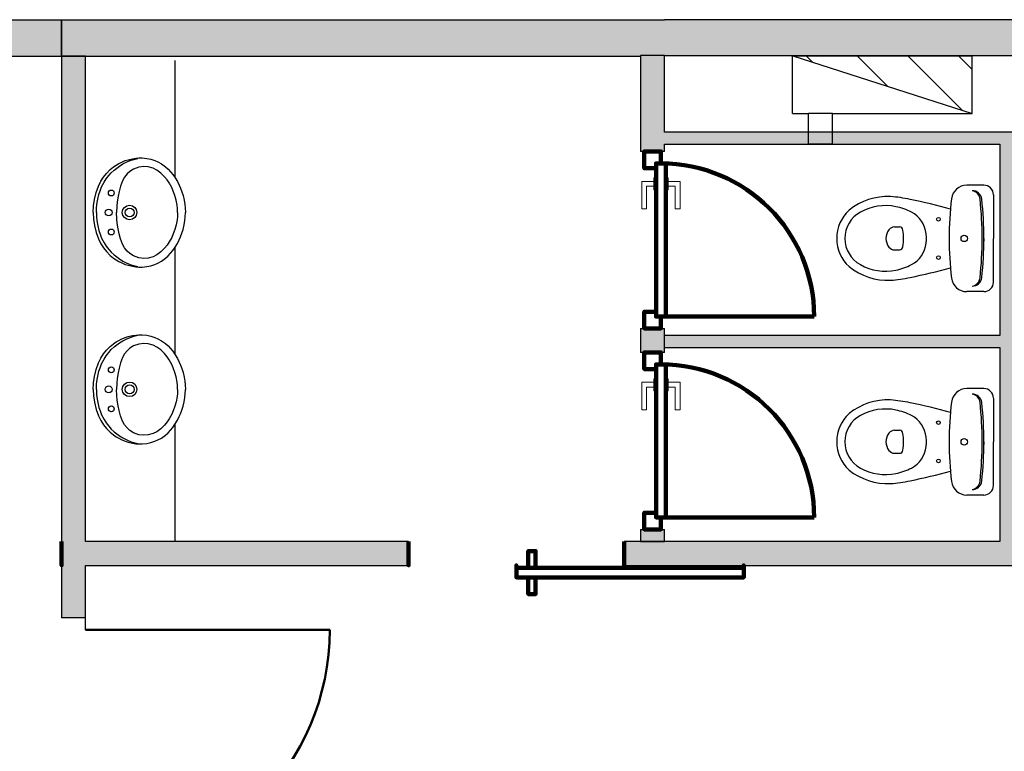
# Model space of a CAD drawing. Header units: metres. Extents: x -1 to 438, y -6 to 31.
# Tile 5 of 8: x 403.08 to 407.2, y 25.17 to 28.23. Entities that reach past the tile are written whole.
import ezdxf

# ---------------------------------------------------------------- set-up
doc = ezdxf.new("R2010")
doc.units = ezdxf.units.M
doc.linetypes.add('CONTINUA', pattern=[0])
for name, color, linetype, lineweight in [('3D PA MURS', 7, 'CONTINUA', 25), ('3D PA MURS NOUS', 7, 'CONTINUA', 25), ('PA ESCALES 2D', 7, 'CONTINUA', 25)]:
    doc.layers.add(name, color=color, linetype=linetype, lineweight=lineweight)

msp = doc.modelspace()

# ---------------------------------------------------------------- hatches: boundary and pattern name
at = {"layer": '3D PA MURS', "linetype": 'CONTINUA', "lineweight": 18, "true_color": 0xa0a0a0, "transparency": 33554687}
for points in [[(405.7759, 28.2282), (403.2571, 28.2282), (403.2571, 28.0782), (405.6759, 28.0782), (405.6759, 28.0801), (405.7759, 28.0801)], [(415.9469, 28.2301), (405.7759, 28.2301), (405.7759, 28.0801), (415.9469, 28.0801)], [(403.3571, 25.7296), (403.3571, 28.0782), (403.2571, 28.0782), (403.2571, 25.7296)], [(405.7759, 27.7096), (405.7759, 28.0801), (405.6759, 28.0801), (405.6759, 27.7096)], [(405.7759, 27.7096), (408.7769, 27.7096), (408.7769, 27.7596), (405.7759, 27.7596)], [(407.1769, 26.8596), (407.1769, 26.0491), (407.3769, 26.0491), (407.3769, 27.7096), (407.1769, 27.7096), (407.1769, 26.9096), (407.1795, 26.9096), (407.1795, 26.8596)], [(405.7759, 26.8596), (407.1795, 26.8596), (407.1795, 26.9096), (405.7759, 26.9096)], [(403.3571, 25.9491), (404.7069, 25.9491), (404.7069, 26.0491), (403.3571, 26.0491)], [(405.6069, 25.9491), (408.9671, 25.9491), (408.9671, 26.0491), (405.6069, 26.0491)]]:
    msp.add_hatch(color=253, dxfattribs=at).paths.add_polyline_path(points)
at = {"layer": '3D PA MURS NOUS', "linetype": 'CONTINUA', "lineweight": 18, "transparency": 33554687}
msp.add_hatch(color=220, dxfattribs=at).paths.add_polyline_path([(403.2571, 28.2282), (401.4587, 28.2282), (401.4587, 28.0782), (403.2571, 28.0782)])
at = {"layer": '3D PA MURS NOUS', "linetype": 'CONTINUA', "lineweight": 18, "true_color": 0xa0a0a0, "transparency": 33554687}
for points in [[(405.7759, 27.6794), (405.7759, 27.7096), (405.6759, 27.7096), (405.6759, 27.6794)], [(405.7759, 26.8395), (405.7759, 26.9394), (405.6759, 26.9394), (405.6759, 26.8395)], [(405.7759, 26.0491), (405.7759, 26.0995), (405.6759, 26.0995), (405.6759, 26.0491)]]:
    msp.add_hatch(color=253, dxfattribs=at).paths.add_polyline_path(points)
at = {"layer": 'PA ESCALES 2D', "linetype": 'CONTINUA', "lineweight": 25, "transparency": 33554687}
h = msp.add_hatch(dxfattribs=at)
h.set_pattern_fill('RAYADO_1', scale=0.1, angle=45, style=0, pattern_type=2)
h.set_pattern_definition([(135, (0, 0), (-0.21213203, -0.21213203), []), (135, (-0.10607, -0.10607), (-0.21213203, -0.21213203), [])])
h.paths.add_polyline_path([(407.0611, 27.8386), (407.0611, 28.0786), (406.3112, 28.0786)], flags=0)

# ---------------------------------------------------------------- linework, layer by layer
at = {"layer": '3D PA MURS', "color": 7, "linetype": 'CONTINUA', "lineweight": 25, "transparency": 33554687}
for p, q in [((405.7759, 28.2282), (403.2571, 28.2282)), ((403.2571, 28.2282), (403.2571, 28.0782)), ((415.9469, 28.2301), (405.7759, 28.2301)), ((405.7759, 28.2301), (405.7759, 28.2282)), ((403.2571, 28.0782), (403.3571, 28.0782)), ((403.3571, 28.0782), (403.2571, 28.0782)), ((403.2571, 28.0782), (403.2571, 25.7296)), ((403.3571, 28.0782), (405.6759, 28.0782)), ((403.3571, 26.0491), (403.3571, 28.0782)), ((405.7759, 28.0801), (405.6759, 28.0801)), ((405.6759, 28.0801), (405.6759, 28.0782)), ((405.6759, 28.0782), (405.6759, 27.7096)), ((405.7759, 28.0801), (408.7769, 28.0801)), ((405.7759, 28.0782), (405.7759, 28.0801)), ((405.7759, 27.7596), (405.7759, 28.0782)), ((408.7769, 27.7596), (405.7759, 27.7596)), ((405.7759, 27.7096), (407.1769, 27.7096)), ((407.1769, 27.7096), (407.1769, 26.9096)), ((407.1769, 26.9096), (405.7759, 26.9096)), ((405.7759, 26.8596), (407.1769, 26.8596)), ((407.1769, 26.8596), (407.1769, 26.0491)), ((404.7069, 26.0491), (403.3571, 26.0491)), ((404.7069, 25.9491), (404.7069, 26.0491)), ((407.1769, 26.0491), (405.6069, 26.0491)), ((405.6069, 26.0491), (405.6069, 25.9491)), ((403.3571, 25.9491), (404.7069, 25.9491)), ((403.3571, 25.7296), (403.3571, 25.9491)), ((405.6069, 25.9491), (408.9671, 25.9491)), ((403.3571, 25.7296), (403.2571, 25.7296)), ((403.3571, 25.6796), (403.3571, 25.7296))]:
    msp.add_line(p, q, dxfattribs=at)
at = {"layer": '3D PA MURS', "color": 202, "linetype": 'CONTINUA', "lineweight": 50, "transparency": 33554687}
msp.add_line((403.3571, 25.6796), (404.3771, 25.6796), dxfattribs=at)
msp.add_arc((403.3571, 25.6796), 1.02, 270, 0, dxfattribs=at)
at = {"layer": '3D PA MURS NOUS', "color": 7, "linetype": 'CONTINUA', "lineweight": 25, "transparency": 33554687}
for p, q in [((403.2571, 28.2282), (401.4587, 28.2282)), ((403.2571, 28.0782), (403.2571, 28.2282)), ((401.4587, 28.0782), (403.2571, 28.0782)), ((405.6759, 27.7096), (405.6759, 27.6794)), ((405.7759, 27.6794), (405.7759, 27.7096)), ((405.7759, 27.6794), (405.6759, 27.6794)), ((405.6759, 26.9394), (405.7759, 26.9394)), ((405.6759, 26.9394), (405.6759, 26.8395)), ((405.7759, 26.8395), (405.7759, 26.9394)), ((405.7759, 26.8395), (405.6759, 26.8395)), ((405.6759, 26.0995), (405.7759, 26.0995)), ((405.6759, 26.0995), (405.6759, 26.0491)), ((405.7759, 26.0491), (405.7759, 26.0995)), ((405.6759, 26.0491), (405.7759, 26.0491))]:
    msp.add_line(p, q, dxfattribs=at)
at = {"layer": '3D PA MURS NOUS', "color": 240, "linetype": 'CONTINUA', "lineweight": 140, "transparency": 33554687}
for p, q in [((405.7809, 26.9894), (406.4009, 26.9894)), ((405.7809, 26.1495), (406.4009, 26.1495))]:
    msp.add_line(p, q, dxfattribs=at)
for points in [[(405.7409, 27.6094), (405.7409, 27.6294), (405.7609, 27.6294), (405.7609, 27.6794), (405.6909, 27.6794), (405.6909, 27.6094), (405.7409, 27.6094)], [(405.7409, 27.6294), (405.7409, 26.9894), (405.7609, 26.9894), (405.7809, 26.9894), (405.7809, 27.6294), (405.7609, 27.6294), (405.7409, 27.6294)], [(405.7609, 26.9894), (405.7409, 26.9894), (405.7409, 27.0094), (405.6909, 27.0094), (405.6909, 26.9394), (405.7609, 26.9394), (405.7609, 26.9894)], [(405.7409, 26.7695), (405.7409, 26.7895), (405.7609, 26.7895), (405.7609, 26.8395), (405.6909, 26.8395), (405.6909, 26.7695), (405.7409, 26.7695)], [(405.7409, 26.7895), (405.7409, 26.1495), (405.7609, 26.1495), (405.7809, 26.1495), (405.7809, 26.7895), (405.7609, 26.7895), (405.7409, 26.7895)], [(405.7609, 26.1495), (405.7409, 26.1495), (405.7409, 26.1695), (405.6909, 26.1695), (405.6909, 26.0995), (405.7609, 26.0995), (405.7609, 26.1495)], [(403.2571, 26.0491), (403.2571, 25.9991), (403.2571, 25.9491), (403.2571, 25.9991), (403.2571, 26.0491)], [(404.7069, 26.0491), (404.7069, 25.9991), (404.7069, 25.9491), (404.7069, 25.9991), (404.7069, 26.0491)], [(405.6069, 26.0491), (405.6069, 25.9991), (405.6069, 25.9491), (405.6069, 25.9991), (405.6069, 26.0491)], [(405.2069, 25.9391), (405.2369, 25.9391), (405.2369, 26.0091), (405.2069, 26.0091), (405.2069, 25.9391)], [(405.1569, 25.9391), (406.1069, 25.9391), (406.1069, 25.9491), (406.1069, 25.8991), (405.1569, 25.8991), (405.1569, 25.9491), (405.1569, 25.9391)], [(405.2069, 25.8991), (405.2369, 25.8991), (405.2369, 25.8291), (405.2069, 25.8291), (405.2069, 25.8991)]]:
    msp.add_lwpolyline(points, close=True, dxfattribs=at)
at = {"layer": '3D PA MURS NOUS', "color": 40, "linetype": 'CONTINUA', "lineweight": 18, "transparency": 33554687}
for points in [[(405.7309, 27.5694), (405.7309, 27.5194), (405.7409, 27.5194), (405.7409, 27.5694), (405.7309, 27.5694)], [(405.7809, 27.5694), (405.7809, 27.5194), (405.7909, 27.5194), (405.7909, 27.5694), (405.7809, 27.5694)], [(405.7309, 27.5544), (405.7309, 27.5344), (405.7009, 27.5344), (405.7009, 27.4394), (405.6809, 27.4394), (405.6809, 27.5544), (405.7309, 27.5544)], [(405.7909, 27.5544), (405.7909, 27.5344), (405.8209, 27.5344), (405.8209, 27.4394), (405.8409, 27.4394), (405.8409, 27.5544), (405.7909, 27.5544)], [(405.7309, 26.7145), (405.7309, 26.6945), (405.7009, 26.6945), (405.7009, 26.5995), (405.6809, 26.5995), (405.6809, 26.7145), (405.7309, 26.7145)], [(405.7309, 26.7295), (405.7309, 26.6795), (405.7409, 26.6795), (405.7409, 26.7295), (405.7309, 26.7295)], [(405.7809, 26.7295), (405.7809, 26.6795), (405.7909, 26.6795), (405.7909, 26.7295), (405.7809, 26.7295)], [(405.7909, 26.7145), (405.7909, 26.6945), (405.8209, 26.6945), (405.8209, 26.5995), (405.8409, 26.5995), (405.8409, 26.7145), (405.7909, 26.7145)]]:
    msp.add_lwpolyline(points, close=True, dxfattribs=at)
at = {"layer": '3D PA MURS NOUS', "color": 240, "linetype": 'CONTINUA', "lineweight": 140, "transparency": 33554687}
for centre in [(405.7609, 26.9894), (405.7609, 26.1495)]:
    msp.add_arc(centre, 0.64, 0, 90, dxfattribs=at)
at = {"layer": 'PA ESCALES 2D', "color": 7, "linetype": 'CONTINUA', "lineweight": 25, "transparency": 33554687}
for p, q in [((403.7316, 27.5685), (403.7316, 28.0596)), ((406.3111, 27.8386), (406.3111, 28.0786)), ((406.3111, 28.0786), (407.0611, 28.0786)), ((406.3113, 28.0785), (407.0613, 27.8385)), ((407.0611, 27.8386), (407.0611, 28.0786)), ((406.3111, 27.8386), (406.3779, 27.8386)), ((406.3779, 27.7096), (406.3779, 27.8386)), ((406.4779, 27.8386), (406.3779, 27.8386)), ((406.4779, 27.7096), (406.4779, 27.8386)), ((406.4779, 27.8386), (407.0611, 27.8386)), ((406.4779, 27.7096), (406.3779, 27.7096)), ((406.4779, 27.7096), (407.1769, 27.7096)), ((403.5061, 27.6338), (403.5232, 27.6409)), ((403.5232, 27.6409), (403.5359, 27.645)), ((403.5296, 27.6357), (403.5481, 27.6429)), ((403.5359, 27.645), (403.5531, 27.649)), ((403.5481, 27.6429), (403.5592, 27.6463)), ((403.5531, 27.649), (403.5679, 27.6512)), ((403.5592, 27.6463), (403.5755, 27.6502)), ((403.5679, 27.6512), (403.5793, 27.652)), ((403.5793, 27.652), (403.5933, 27.6522)), ((403.5933, 27.6522), (403.6133, 27.6503)), ((403.6133, 27.6503), (403.6297, 27.6468)), ((403.6297, 27.6468), (403.6468, 27.6413)), ((403.6468, 27.6413), (403.6594, 27.6358)), ((403.4449, 27.5878), (403.4606, 27.6035)), ((403.4606, 27.6035), (403.4741, 27.6146)), ((403.4648, 27.5903), (403.4764, 27.6014)), ((403.4741, 27.6146), (403.4858, 27.6226)), ((403.4764, 27.6014), (403.4986, 27.6185)), ((403.4858, 27.6226), (403.496, 27.6286)), ((403.496, 27.6286), (403.5061, 27.6338)), ((403.4986, 27.6185), (403.5131, 27.6274)), ((403.5131, 27.6274), (403.5296, 27.6357)), ((403.5574, 27.6054), (403.5421, 27.5957)), ((403.5796, 27.6136), (403.5574, 27.6054)), ((403.6008, 27.6162), (403.5796, 27.6136)), ((403.6195, 27.6147), (403.6008, 27.6162)), ((403.6397, 27.6089), (403.6195, 27.6147)), ((403.6551, 27.6011), (403.6397, 27.6089)), ((403.6722, 27.5889), (403.6551, 27.6011)), ((403.6594, 27.6358), (403.6743, 27.6276)), ((403.6743, 27.6276), (403.6912, 27.6155)), ((403.6912, 27.6155), (403.7019, 27.6059)), ((403.7019, 27.6059), (403.7127, 27.5943)), ((403.4214, 27.5548), (403.4324, 27.5721)), ((403.4324, 27.5721), (403.4449, 27.5878)), ((403.4345, 27.5506), (403.4436, 27.5647)), ((403.4436, 27.5647), (403.4541, 27.5784)), ((403.4541, 27.5784), (403.4648, 27.5903)), ((403.5202, 27.5724), (403.5118, 27.5571)), ((403.5305, 27.5853), (403.5202, 27.5724)), ((403.5421, 27.5957), (403.5305, 27.5853)), ((403.6875, 27.5737), (403.6722, 27.5889)), ((403.6979, 27.5602), (403.6875, 27.5737)), ((403.7064, 27.5475), (403.6979, 27.5602)), ((403.7127, 27.5943), (403.7213, 27.5835)), ((403.7213, 27.5835), (403.7317, 27.5685)), ((403.7317, 27.5685), (403.7407, 27.5534)), ((403.4018, 27.5077), (403.4115, 27.5346)), ((403.4115, 27.5346), (403.4214, 27.5548)), ((403.4178, 27.5146), (403.4244, 27.5312)), ((403.4244, 27.5312), (403.4291, 27.5409)), ((403.4291, 27.5409), (403.4345, 27.5506)), ((403.5038, 27.5347), (403.4976, 27.5126)), ((403.5118, 27.5571), (403.5038, 27.5347)), ((403.7171, 27.5283), (403.7064, 27.5475)), ((403.7238, 27.5137), (403.7171, 27.5283)), ((403.7407, 27.5534), (403.7485, 27.5382)), ((403.7485, 27.5382), (403.7539, 27.5259)), ((403.7539, 27.5259), (403.7597, 27.5107)), ((407.11, 27.5384), (407.0384, 27.5384)), ((403.3907, 27.4517), (403.3945, 27.4782)), ((403.3945, 27.4782), (403.4018, 27.5077)), ((403.4056, 27.4657), (403.4081, 27.4795)), ((403.4081, 27.4795), (403.4131, 27.5001)), ((403.4131, 27.5001), (403.4178, 27.5146)), ((403.4932, 27.4926), (403.4895, 27.4689)), ((403.4976, 27.5126), (403.4932, 27.4926)), ((403.7306, 27.4951), (403.7238, 27.5137)), ((403.7357, 27.4761), (403.7306, 27.4951)), ((403.7396, 27.4542), (403.7357, 27.4761)), ((403.7597, 27.5107), (403.7646, 27.4947)), ((403.7646, 27.4947), (403.7691, 27.4757)), ((407.15, 27.4984), (407.15, 27.3159)), ((403.3894, 27.4242), (403.3907, 27.4517)), ((403.4024, 27.4242), (403.4032, 27.4454)), ((403.4032, 27.4454), (403.4056, 27.4657)), ((403.4877, 27.4504), (403.4867, 27.4242)), ((403.4895, 27.4689), (403.4877, 27.4504)), ((403.7409, 27.4416), (403.7396, 27.4542)), ((403.7416, 27.4242), (403.7409, 27.4416)), ((403.7691, 27.4757), (403.772, 27.4583)), ((403.772, 27.4583), (403.7735, 27.443)), ((403.7735, 27.443), (403.7742, 27.4242)), ((403.3894, 27.4242), (403.3907, 27.3967)), ((403.3907, 27.3967), (403.3945, 27.3701)), ((403.4024, 27.4242), (403.4032, 27.4029)), ((403.4032, 27.4029), (403.4056, 27.3827)), ((403.4877, 27.398), (403.4867, 27.4242)), ((403.4895, 27.3794), (403.4877, 27.398)), ((403.7396, 27.3941), (403.7357, 27.3723)), ((403.7409, 27.4068), (403.7396, 27.3941)), ((403.7416, 27.4242), (403.7409, 27.4068)), ((403.772, 27.3901), (403.7735, 27.4053)), ((403.7735, 27.4053), (403.7742, 27.4242)), ((403.3945, 27.3701), (403.4018, 27.3406)), ((403.4056, 27.3827), (403.4081, 27.3688)), ((403.4081, 27.3688), (403.4131, 27.3483)), ((403.4932, 27.3558), (403.4895, 27.3794)), ((403.4976, 27.3357), (403.4932, 27.3558)), ((403.7306, 27.3533), (403.7238, 27.3347)), ((403.7357, 27.3723), (403.7306, 27.3533)), ((403.7597, 27.3377), (403.7646, 27.3537)), ((403.7646, 27.3537), (403.7691, 27.3727)), ((403.7691, 27.3727), (403.772, 27.3901)), ((406.737, 27.3639), (406.757, 27.3639)), ((403.4018, 27.3406), (403.4115, 27.3137)), ((403.4115, 27.3137), (403.4214, 27.2936)), ((403.4131, 27.3483), (403.4178, 27.3338)), ((403.4178, 27.3338), (403.4244, 27.3171)), ((403.4244, 27.3171), (403.4291, 27.3075)), ((403.5038, 27.3137), (403.4976, 27.3357)), ((403.5118, 27.2913), (403.5038, 27.3137)), ((403.7171, 27.3201), (403.7064, 27.3009)), ((403.7238, 27.3347), (403.7171, 27.3201)), ((403.7485, 27.3101), (403.7539, 27.3224)), ((403.7539, 27.3224), (403.7597, 27.3377)), ((407.11, 27.3159), (407.11, 27.327)), ((407.11, 27.3159), (407.11, 27.3048)), ((407.15, 27.1334), (407.15, 27.3159)), ((403.4214, 27.2936), (403.4324, 27.2762)), ((403.4291, 27.3075), (403.4345, 27.2977)), ((403.4324, 27.2762), (403.4449, 27.2605)), ((403.4345, 27.2977), (403.4436, 27.2837)), ((403.4436, 27.2837), (403.4541, 27.27)), ((403.5202, 27.276), (403.5118, 27.2913)), ((403.5305, 27.2631), (403.5202, 27.276)), ((403.6875, 27.2747), (403.6722, 27.2594)), ((403.6979, 27.2881), (403.6875, 27.2747)), ((403.7064, 27.3009), (403.6979, 27.2881)), ((403.7213, 27.2649), (403.7317, 27.2799)), ((403.7316, 26.8293), (403.7316, 27.2798)), ((403.7317, 27.2799), (403.7407, 27.295)), ((403.7407, 27.295), (403.7485, 27.3101)), ((403.4449, 27.2605), (403.4606, 27.2448)), ((403.4541, 27.27), (403.4648, 27.258)), ((403.4606, 27.2448), (403.4741, 27.2338)), ((403.4648, 27.258), (403.4764, 27.2469)), ((403.4741, 27.2338), (403.4858, 27.2258)), ((403.4764, 27.2469), (403.4986, 27.2299)), ((403.4986, 27.2299), (403.5131, 27.221)), ((403.5421, 27.2526), (403.5305, 27.2631)), ((403.5574, 27.2429), (403.5421, 27.2526)), ((403.5796, 27.2348), (403.5574, 27.2429)), ((403.6008, 27.2321), (403.5796, 27.2348)), ((403.6195, 27.2336), (403.6008, 27.2321)), ((403.6397, 27.2394), (403.6195, 27.2336)), ((403.6551, 27.2472), (403.6397, 27.2394)), ((403.6722, 27.2594), (403.6551, 27.2472)), ((403.6743, 27.2207), (403.6912, 27.2328)), ((403.6912, 27.2328), (403.7019, 27.2424)), ((403.7019, 27.2424), (403.7127, 27.2541)), ((403.7127, 27.2541), (403.7213, 27.2649)), ((406.737, 27.2679), (406.757, 27.2679)), ((403.4858, 27.2258), (403.496, 27.2197)), ((403.496, 27.2197), (403.5061, 27.2146)), ((403.5061, 27.2146), (403.5232, 27.2075)), ((403.5131, 27.221), (403.5296, 27.2127)), ((403.5232, 27.2075), (403.5359, 27.2034)), ((403.5296, 27.2127), (403.5481, 27.2054)), ((403.5359, 27.2034), (403.5531, 27.1993)), ((403.5481, 27.2054), (403.5592, 27.202)), ((403.5531, 27.1993), (403.5679, 27.1972)), ((403.5592, 27.202), (403.5755, 27.1982)), ((403.5679, 27.1972), (403.5793, 27.1963)), ((403.5793, 27.1963), (403.5933, 27.1962)), ((403.5933, 27.1962), (403.6133, 27.1981)), ((403.6133, 27.1981), (403.6297, 27.2015)), ((403.6297, 27.2015), (403.6468, 27.2071)), ((403.6468, 27.2071), (403.6594, 27.2125)), ((403.6594, 27.2125), (403.6743, 27.2207)), ((407.11, 27.0934), (407.0384, 27.0934)), ((403.5061, 26.8946), (403.5232, 26.9017)), ((403.5232, 26.9017), (403.5359, 26.9058)), ((403.5296, 26.8965), (403.5481, 26.9037)), ((403.5359, 26.9058), (403.5531, 26.9098)), ((403.5481, 26.9037), (403.5592, 26.9072)), ((403.5531, 26.9098), (403.5679, 26.912)), ((403.5592, 26.9072), (403.5755, 26.911)), ((403.5679, 26.912), (403.5793, 26.9129)), ((403.5793, 26.9129), (403.5933, 26.913)), ((403.5933, 26.913), (403.6133, 26.9111)), ((403.6133, 26.9111), (403.6297, 26.9077)), ((403.6297, 26.9077), (403.6468, 26.9021)), ((403.6468, 26.9021), (403.6594, 26.8967)), ((403.4449, 26.8486), (403.4606, 26.8644)), ((403.4606, 26.8644), (403.4741, 26.8754)), ((403.4648, 26.8512), (403.4764, 26.8622)), ((403.4741, 26.8754), (403.4858, 26.8834)), ((403.4764, 26.8622), (403.4986, 26.8793)), ((403.4858, 26.8834), (403.496, 26.8895)), ((403.496, 26.8895), (403.5061, 26.8946)), ((403.4986, 26.8793), (403.5131, 26.8882)), ((403.5131, 26.8882), (403.5296, 26.8965)), ((403.5574, 26.8663), (403.5421, 26.8566)), ((403.5796, 26.8744), (403.5574, 26.8663)), ((403.6008, 26.877), (403.5796, 26.8744)), ((403.6195, 26.8756), (403.6008, 26.877)), ((403.6397, 26.8698), (403.6195, 26.8756)), ((403.6551, 26.862), (403.6397, 26.8698)), ((403.6722, 26.8498), (403.6551, 26.862)), ((403.6594, 26.8967), (403.6743, 26.8884)), ((403.6743, 26.8884), (403.6912, 26.8763)), ((403.6912, 26.8763), (403.7019, 26.8667)), ((403.7019, 26.8667), (403.7127, 26.8551)), ((403.4214, 26.8156), (403.4324, 26.833)), ((403.4324, 26.833), (403.4449, 26.8486)), ((403.4345, 26.8115), (403.4436, 26.8255)), ((403.4436, 26.8255), (403.4541, 26.8392)), ((403.4541, 26.8392), (403.4648, 26.8512)), ((403.5118, 26.8179), (403.5038, 26.7955)), ((403.5202, 26.8332), (403.5118, 26.8179)), ((403.5305, 26.8461), (403.5202, 26.8332)), ((403.5421, 26.8566), (403.5305, 26.8461)), ((403.6875, 26.8345), (403.6722, 26.8498)), ((403.6979, 26.8211), (403.6875, 26.8345)), ((403.7064, 26.8083), (403.6979, 26.8211)), ((403.7127, 26.8551), (403.7213, 26.8443)), ((403.7213, 26.8443), (403.7317, 26.8293)), ((403.7317, 26.8293), (403.7407, 26.8142)), ((403.4018, 26.7686), (403.4115, 26.7954)), ((403.4115, 26.7954), (403.4214, 26.8156)), ((403.4178, 26.7754), (403.4244, 26.7921)), ((403.4244, 26.7921), (403.4291, 26.8017)), ((403.4291, 26.8017), (403.4345, 26.8115)), ((403.5038, 26.7955), (403.4976, 26.7735)), ((403.7171, 26.7891), (403.7064, 26.8083)), ((403.7238, 26.7745), (403.7171, 26.7891)), ((403.7407, 26.8142), (403.7485, 26.7991)), ((403.7485, 26.7991), (403.7539, 26.7868)), ((403.7539, 26.7868), (403.7597, 26.7715)), ((403.3907, 26.7125), (403.3945, 26.7391)), ((403.3945, 26.7391), (403.4018, 26.7686)), ((403.4056, 26.7265), (403.4081, 26.7404)), ((403.4081, 26.7404), (403.4131, 26.7609)), ((403.4131, 26.7609), (403.4178, 26.7754)), ((403.4932, 26.7534), (403.4895, 26.7297)), ((403.4976, 26.7735), (403.4932, 26.7534)), ((403.7306, 26.7559), (403.7238, 26.7745)), ((403.7357, 26.7369), (403.7306, 26.7559)), ((403.7396, 26.715), (403.7357, 26.7369)), ((403.7597, 26.7715), (403.7646, 26.7555)), ((403.7646, 26.7555), (403.7691, 26.7365)), ((403.7691, 26.7365), (403.772, 26.7191)), ((403.3894, 26.685), (403.3907, 26.7125)), ((403.4024, 26.685), (403.4032, 26.7062)), ((403.4032, 26.7062), (403.4056, 26.7265)), ((403.4877, 26.7112), (403.4867, 26.685)), ((403.4895, 26.7297), (403.4877, 26.7112)), ((403.7409, 26.7024), (403.7396, 26.715)), ((403.7416, 26.685), (403.7409, 26.7024)), ((403.772, 26.7191), (403.7735, 26.7038)), ((403.7735, 26.7038), (403.7742, 26.685)), ((403.3894, 26.685), (403.3907, 26.6575)), ((403.3907, 26.6575), (403.3945, 26.631)), ((403.4024, 26.685), (403.4032, 26.6638)), ((403.4032, 26.6638), (403.4056, 26.6435)), ((403.4877, 26.6588), (403.4867, 26.685)), ((403.4895, 26.6403), (403.4877, 26.6588)), ((403.7396, 26.655), (403.7357, 26.6331)), ((403.7409, 26.6676), (403.7396, 26.655)), ((403.7416, 26.685), (403.7409, 26.6676)), ((403.772, 26.6509), (403.7735, 26.6662)), ((403.7735, 26.6662), (403.7742, 26.685)), ((407.11, 26.6884), (407.0384, 26.6884)), ((403.3945, 26.631), (403.4018, 26.6014)), ((403.4056, 26.6435), (403.4081, 26.6296)), ((403.4081, 26.6296), (403.4131, 26.6091)), ((403.4932, 26.6166), (403.4895, 26.6403)), ((403.4976, 26.5966), (403.4932, 26.6166)), ((403.7306, 26.6141), (403.7238, 26.5955)), ((403.7357, 26.6331), (403.7306, 26.6141)), ((403.7597, 26.5985), (403.7646, 26.6145)), ((403.7646, 26.6145), (403.7691, 26.6335)), ((403.7691, 26.6335), (403.772, 26.6509)), ((407.15, 26.6484), (407.15, 26.4659)), ((403.4018, 26.6014), (403.4115, 26.5746)), ((403.4115, 26.5746), (403.4214, 26.5544)), ((403.4131, 26.6091), (403.4178, 26.5946)), ((403.4178, 26.5946), (403.4244, 26.578)), ((403.4244, 26.578), (403.4291, 26.5683)), ((403.5038, 26.5745), (403.4976, 26.5966)), ((403.5118, 26.5521), (403.5038, 26.5745)), ((403.7171, 26.5809), (403.7064, 26.5617)), ((403.7238, 26.5955), (403.7171, 26.5809)), ((403.7485, 26.5709), (403.7539, 26.5832)), ((403.7539, 26.5832), (403.7597, 26.5985)), ((403.4214, 26.5544), (403.4324, 26.537)), ((403.4291, 26.5683), (403.4345, 26.5586)), ((403.4324, 26.537), (403.4449, 26.5214)), ((403.4345, 26.5586), (403.4436, 26.5445)), ((403.4436, 26.5445), (403.4541, 26.5308)), ((403.4541, 26.5308), (403.4648, 26.5189)), ((403.5202, 26.5368), (403.5118, 26.5521)), ((403.5305, 26.5239), (403.5202, 26.5368)), ((403.6875, 26.5355), (403.6722, 26.5203)), ((403.6979, 26.5489), (403.6875, 26.5355)), ((403.7064, 26.5617), (403.6979, 26.5489)), ((403.7213, 26.5257), (403.7317, 26.5407)), ((403.7316, 26.0496), (403.7316, 26.5407)), ((403.7317, 26.5407), (403.7407, 26.5558)), ((403.7407, 26.5558), (403.7485, 26.5709)), ((403.4449, 26.5214), (403.4606, 26.5057)), ((403.4606, 26.5057), (403.4741, 26.4946)), ((403.4648, 26.5189), (403.4764, 26.5078)), ((403.4741, 26.4946), (403.4858, 26.4866)), ((403.4764, 26.5078), (403.4986, 26.4907)), ((403.4986, 26.4907), (403.5131, 26.4818)), ((403.5421, 26.5135), (403.5305, 26.5239)), ((403.5574, 26.5038), (403.5421, 26.5135)), ((403.5796, 26.4956), (403.5574, 26.5038)), ((403.6008, 26.493), (403.5796, 26.4956)), ((403.6195, 26.4945), (403.6008, 26.493)), ((403.6397, 26.5003), (403.6195, 26.4945)), ((403.6551, 26.5081), (403.6397, 26.5003)), ((403.6722, 26.5203), (403.6551, 26.5081)), ((403.6743, 26.4816), (403.6912, 26.4937)), ((403.6912, 26.4937), (403.7019, 26.5033)), ((403.7019, 26.5033), (403.7127, 26.5149)), ((403.7127, 26.5149), (403.7213, 26.5257)), ((406.737, 26.5139), (406.757, 26.5139)), ((403.4858, 26.4866), (403.496, 26.4806)), ((403.496, 26.4806), (403.5061, 26.4754)), ((403.5061, 26.4754), (403.5232, 26.4683)), ((403.5131, 26.4818), (403.5296, 26.4735)), ((403.5232, 26.4683), (403.5359, 26.4642)), ((403.5296, 26.4735), (403.5481, 26.4663)), ((403.5359, 26.4642), (403.5531, 26.4602)), ((403.5481, 26.4663), (403.5592, 26.4629)), ((403.5531, 26.4602), (403.5679, 26.458)), ((403.5592, 26.4629), (403.5755, 26.459)), ((403.5679, 26.458), (403.5793, 26.4572)), ((403.5793, 26.4572), (403.5933, 26.457)), ((403.5933, 26.457), (403.6133, 26.4589)), ((403.6133, 26.4589), (403.6297, 26.4623)), ((403.6297, 26.4623), (403.6468, 26.4679)), ((403.6468, 26.4679), (403.6594, 26.4734)), ((403.6594, 26.4734), (403.6743, 26.4816)), ((407.11, 26.4659), (407.11, 26.477)), ((407.11, 26.4659), (407.11, 26.4548)), ((407.15, 26.2834), (407.15, 26.4659)), ((406.737, 26.4179), (406.757, 26.4179)), ((407.11, 26.2434), (407.0384, 26.2434))]:
    msp.add_line(p, q, dxfattribs=at)
for centre, radius in [((403.4647, 27.5056), 0.0122), ((403.4541, 27.4242), 0.0143), ((403.5413, 27.4242), 0.0305), ((403.5413, 27.4242), 0.0187), ((406.92, 27.3959), 0.0075), ((403.4647, 27.3427), 0.0122), ((407.028, 27.3159), 0.0135), ((407.028, 27.3159), 0.0135), ((406.92, 27.2359), 0.0075), ((403.4647, 26.7665), 0.0122), ((403.4541, 26.685), 0.0143), ((403.5413, 26.685), 0.0305), ((403.5413, 26.685), 0.0187), ((403.4647, 26.6036), 0.0122), ((406.92, 26.5459), 0.0075), ((407.028, 26.4659), 0.0135), ((407.028, 26.4659), 0.0135), ((406.92, 26.3859), 0.0075)]:
    msp.add_circle(centre, radius, dxfattribs=at)
for centre, radius, start, end in [((407.0384, 27.4744), 0.064, 90, 173.2069), ((407.11, 27.4984), 0.04, 0, 90), ((406.7096, 27.2311), 0.26, 87.6972, 128.7131), ((406.6742, 26.8926), 0.6, 77.7093, 85.6206), ((406.3004, 25.0297), 2.5, 74.456, 78.4256), ((408.369, 27.3159), 1.404, 173.2069, 180), ((407.0541, 27.476), 0.04, 6.2142, 79.7572), ((407.0612, 27.4754), 0.04, 6.2719, 90), ((405.61, 27.3159), 1.493, 0, 6.3306), ((405.61, 27.3159), 1.5, 0, 6.2719), ((406.699, 27.2369), 0.216, 78.3805, 119.1162), ((406.6921, 27.2036), 0.25, 62.5973, 78.3805), ((406.655, 27.3159), 0.16, 132.4362, 180), ((406.655, 27.3159), 0.1256, 119.1162, 180), ((406.754, 27.3229), 0.1156, 6.2419, 62.5973), ((406.737, 27.3339), 0.03, 90, 143.1301), ((406.757, 27.3489), 0.015, 6.6492, 90), ((406.655, 27.3159), 0.16, 180, 227.5638), ((406.655, 27.3159), 0.1256, 180, 240.8839), ((406.761, 27.3159), 0.06, 143.1301, 180), ((406.761, 27.3159), 0.06, 180, 216.8699), ((406.474, 27.3159), 0.3, 0, 6.6492), ((406.474, 27.3159), 0.3, 353.3509, 0), ((406.69, 27.3159), 0.18, 0, 6.2419), ((406.69, 27.3159), 0.18, 353.7581, 0), ((408.369, 27.3159), 1.404, 180, 186.7931), ((405.61, 27.3159), 1.493, 353.6695, 0), ((405.61, 27.3159), 1.5, 353.7281, 0), ((406.737, 27.2979), 0.03, 216.8699, 270), ((406.757, 27.2829), 0.015, 270, 353.3509), ((406.754, 27.3089), 0.1156, 297.4027, 353.7581), ((406.7096, 27.4007), 0.26, 231.2869, 272.3029), ((406.699, 27.3949), 0.216, 240.8839, 281.6196), ((406.6921, 27.4282), 0.25, 281.6196, 297.4027), ((406.3004, 29.602), 2.5, 281.5744, 285.544), ((406.6742, 27.7391), 0.6, 274.3794, 282.2907), ((407.0384, 27.1574), 0.064, 186.7931, 270), ((407.0612, 27.1564), 0.04, 270, 353.7281), ((407.0541, 27.1557), 0.04, 280.2429, 353.7859), ((407.11, 27.1334), 0.04, 270, 0), ((407.0384, 26.6244), 0.064, 90, 173.2069), ((407.0612, 26.6254), 0.04, 6.2719, 90), ((407.0541, 26.626), 0.04, 6.2142, 79.7572), ((407.11, 26.6484), 0.04, 0, 90), ((406.7096, 26.3811), 0.26, 87.6972, 128.7131), ((406.6742, 26.0426), 0.6, 77.7093, 85.6206), ((406.3004, 24.1797), 2.5, 74.456, 78.4256), ((408.369, 26.4659), 1.404, 173.2069, 180), ((405.61, 26.4659), 1.493, 0, 6.3306), ((405.61, 26.4659), 1.5, 0, 6.2719), ((406.655, 26.4659), 0.16, 132.4362, 180), ((406.655, 26.4659), 0.1256, 119.1162, 180), ((406.699, 26.3869), 0.216, 78.3805, 119.1162), ((406.6921, 26.3536), 0.25, 62.5973, 78.3805), ((406.754, 26.4729), 0.1156, 6.2419, 62.5973), ((406.761, 26.4659), 0.06, 143.1301, 180), ((406.737, 26.4839), 0.03, 90, 143.1301), ((406.757, 26.4989), 0.015, 6.6492, 90), ((406.474, 26.4659), 0.3, 0, 6.6492), ((406.655, 26.4659), 0.16, 180, 227.5638), ((406.655, 26.4659), 0.1256, 180, 240.8839), ((406.761, 26.4659), 0.06, 180, 216.8699), ((406.474, 26.4659), 0.3, 353.3509, 0), ((406.69, 26.4659), 0.18, 0, 6.2419), ((406.69, 26.4659), 0.18, 353.7581, 0), ((408.369, 26.4659), 1.404, 180, 186.7931), ((405.61, 26.4659), 1.493, 353.6695, 0), ((405.61, 26.4659), 1.5, 353.7281, 0), ((406.737, 26.4479), 0.03, 216.8699, 270), ((406.757, 26.4329), 0.015, 270, 353.3509), ((406.754, 26.4589), 0.1156, 297.4027, 353.7581), ((406.7096, 26.5507), 0.26, 231.2869, 272.3029), ((406.699, 26.5449), 0.216, 240.8839, 281.6196), ((406.6921, 26.5782), 0.25, 281.6196, 297.4027), ((406.3004, 28.752), 2.5, 281.5744, 285.544), ((406.6742, 26.8891), 0.6, 274.3794, 282.2907), ((407.0384, 26.3074), 0.064, 186.7931, 270), ((407.0612, 26.3064), 0.04, 270, 353.7281), ((407.0541, 26.3057), 0.04, 280.2429, 353.7859), ((407.11, 26.2834), 0.04, 270, 0)]:
    msp.add_arc(centre, radius, start, end, dxfattribs=at)

doc.saveas('drawing.dxf')
